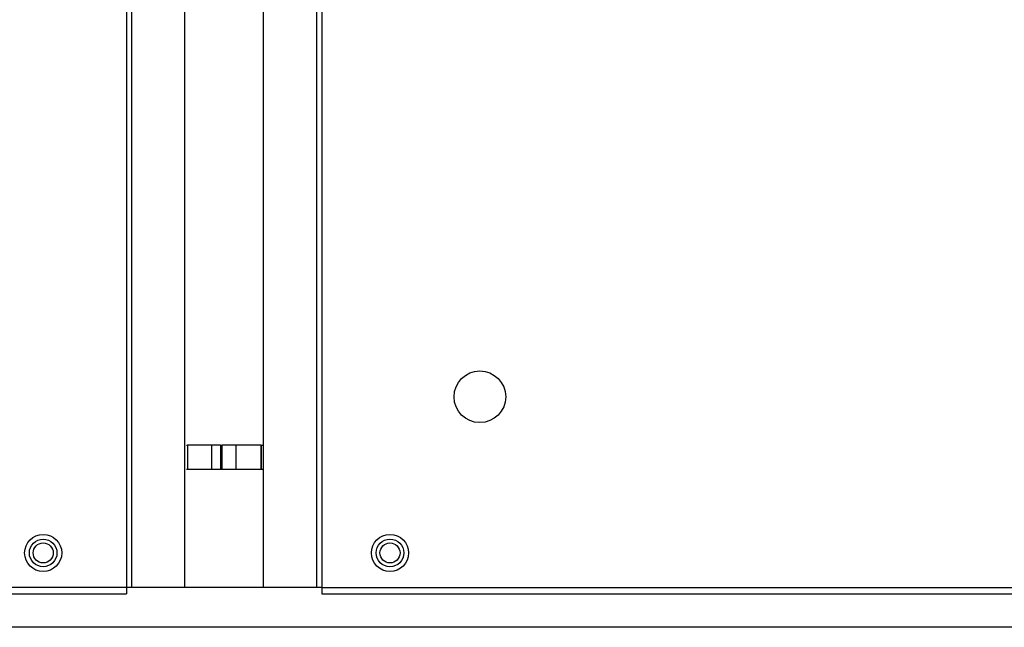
# Model space of a CAD drawing. Header units: millimetres. Extents: x 256 to 1374, y 313 to 1176.
# Tile 42 of 212: x 564 to 617, y 621 to 654. Entities that reach past the tile are written whole.
import ezdxf

# ---------------------------------------------------------------- set-up
doc = ezdxf.new("R2010")
doc.units = ezdxf.units.MM

msp = doc.modelspace()

# ---------------------------------------------------------------- linework, layer by layer
at = {"color": 7, "linetype": 'Continuous', "lineweight": 30}
for p, q in [((569.3611, 777.2153), (569.3611, 622.9686)), ((569.6498, 622.9686), (569.6498, 777.2153)), ((572.5536, 622.9686), (572.5536, 777.2153)), ((576.8611, 622.9686), (576.8611, 777.2153)), ((579.7649, 777.2153), (579.7649, 622.9686)), ((580.0536, 777.2153), (580.0536, 622.9686)), ((572.6394, 630.7692), (572.7077, 630.7692)), ((572.7077, 630.7692), (572.7077, 629.4358)), ((572.708, 630.7692), (572.7077, 630.7692)), ((572.708, 630.7692), (572.708, 629.4358)), ((574.0259, 630.7692), (572.708, 630.7692)), ((574.0259, 630.7692), (574.0259, 629.4358)), ((574.5049, 630.7692), (574.0259, 630.7692)), ((574.5049, 630.7692), (574.5049, 629.4358)), ((574.5049, 630.7692), (574.5941, 630.7692)), ((574.5941, 629.4358), (574.5941, 630.7692)), ((575.3477, 630.7692), (574.5941, 630.7692)), ((575.3477, 630.7692), (575.3477, 629.4358)), ((576.7413, 630.7692), (575.3477, 630.7692)), ((576.7413, 630.7692), (576.7413, 629.4358)), ((576.7416, 630.7692), (576.7413, 630.7692)), ((576.7416, 629.4358), (576.7416, 630.7692)), ((576.7416, 630.7692), (576.8099, 630.7692)), ((572.7077, 629.4358), (572.6394, 629.4358)), ((572.708, 629.4358), (572.7077, 629.4358)), ((574.0259, 629.4358), (572.708, 629.4358)), ((574.5049, 629.4358), (574.0259, 629.4358)), ((574.5941, 629.4358), (574.5049, 629.4358)), ((575.3477, 629.4358), (574.5941, 629.4358)), ((576.7413, 629.4358), (575.3477, 629.4358)), ((576.7416, 629.4358), (576.7413, 629.4358)), ((576.8099, 629.4358), (576.7416, 629.4358)), ((569.3611, 622.9686), (560.1302, 622.9686)), ((560.1302, 622.6353), (569.3611, 622.6353)), ((569.3611, 622.9686), (569.3611, 622.6353)), ((569.6498, 622.9686), (569.3611, 622.9686)), ((572.5536, 622.9686), (569.6498, 622.9686)), ((576.8611, 622.9686), (572.5536, 622.9686)), ((579.7649, 622.9686), (576.8611, 622.9686)), ((580.0536, 622.9686), (579.7649, 622.9686)), ((580.0536, 622.9686), (820.7102, 622.9686)), ((580.0536, 622.9686), (580.0536, 622.6353)), ((580.0536, 622.6353), (820.4745, 622.6353)), ((785.3437, 620.793), (525.4301, 620.793))]:
    msp.add_line(p, q, dxfattribs=at)
for centre, radius in [((588.7202, 633.4253), 1.4167), ((564.7969, 624.8686), 1.0167), ((583.7969, 624.8686), 1.0167), ((564.7969, 624.8686), 0.7562), ((564.7969, 624.8686), 0.55), ((583.7969, 624.8686), 0.7562), ((583.7969, 624.8686), 0.55)]:
    msp.add_circle(centre, radius, dxfattribs=at)

doc.saveas('drawing.dxf')
